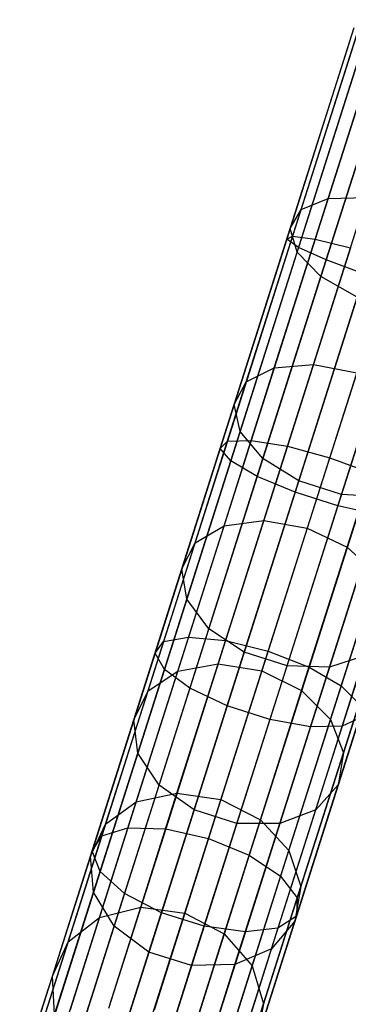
# Model space of a CAD drawing. Extents: x -189 to 189, y -189 to 189.
# Tile 50 of 256: x -55 to -52, y -169 to -160. Entities that reach past the tile are written whole.
import ezdxf

# ---------------------------------------------------------------- set-up
doc = ezdxf.new("R2010")
doc.units = 0
doc.header["$LTSCALE"] = 25.4
doc.layers.get('0').update_dxf_attribs({"linetype": 'CONTINUOUS'})

# ---------------------------------------------------------------- blocks, each defined once
blk = doc.blocks.new('CAMELEON-KENAI-C-12244_STL')
at = {"color": 0}
for p, q in [((-52.2333, -161.8464, -156.4614), (-51.7056, -160.1875, -157.3029)), ((-52.2333, -161.8464, -156.4614), (-51.7056, -160.1875, -157.3029)), ((-51.9935, -160.2633, -9.3955), (-52.6173, -162.2243, -9.5011)), ((-51.9935, -160.2633, -9.3955), (-52.6173, -162.2243, -9.5011)), ((-51.952, -160.2765, -9.809), (-52.5631, -162.1972, -9.9124)), ((-51.952, -160.2765, -9.809), (-52.5631, -162.1972, -9.9124)), ((-51.871, -160.3022, -9), (-52.5071, -162.3018, -9.1077)), ((-51.871, -160.3022, -9), (-52.5071, -162.3018, -9.1077)), ((-52.4838, -161.948, -156.7774), (-51.9462, -160.2582, -157.6346)), ((-52.4838, -161.948, -156.7774), (-51.9462, -160.2582, -157.6346)), ((-52.5854, -162.1239, -157.1402), (-52.0365, -160.3986, -158.0154)), ((-52.5854, -162.1239, -157.1402), (-52.0365, -160.3986, -158.0154)), ((-51.7539, -160.3395, -10.1691), (-52.3538, -162.2251, -10.2707)), ((-51.7539, -160.3395, -10.1691), (-52.3538, -162.2251, -10.2707)), ((-51.6059, -160.3866, -8.691), (-52.2516, -162.4164, -8.8003)), ((-51.6059, -160.3866, -8.691), (-52.2516, -162.4164, -8.8003)), ((-52.5204, -162.3436, -157.4872), (-51.9608, -160.5844, -158.3797)), ((-52.5204, -162.3436, -157.4872), (-51.9608, -160.5844, -158.3797)), ((-52.3002, -162.5692, -157.7584), (-51.7321, -160.7835, -158.6642)), ((-52.3002, -162.5692, -157.7584), (-51.7321, -160.7835, -158.6642)), ((-52.7329, -163.4169, -155.4502), (-52.2333, -161.8464, -156.4614)), ((-52.7329, -163.4169, -155.4502), (-52.2333, -161.8464, -156.4614)), ((-52.4838, -161.948, -156.7774), (-52.2333, -161.8464, -156.4614)), ((-52.4838, -161.948, -156.7774), (-52.2333, -161.8464, -156.4614)), ((-52.3705, -163.3873, -155.2485), (-51.8772, -161.8367, -156.2469)), ((-52.3705, -163.3873, -155.2485), (-51.8772, -161.8367, -156.2469)), ((-52.2333, -161.8464, -156.4614), (-51.8772, -161.8367, -156.2469)), ((-52.2333, -161.8464, -156.4614), (-51.8772, -161.8367, -156.2469)), ((-52.9927, -163.5477, -155.7473), (-52.4838, -161.948, -156.7774)), ((-52.9927, -163.5477, -155.7473), (-52.4838, -161.948, -156.7774)), ((-52.5854, -162.1239, -157.1402), (-52.4838, -161.948, -156.7774)), ((-52.5854, -162.1239, -157.1402), (-52.4838, -161.948, -156.7774)), ((-53.105, -163.7572, -156.0885), (-52.5854, -162.1239, -157.1402)), ((-53.105, -163.7572, -156.0885), (-52.5854, -162.1239, -157.1402)), ((-52.5204, -162.3436, -157.4872), (-52.5854, -162.1239, -157.1402)), ((-52.5204, -162.3436, -157.4872), (-52.5854, -162.1239, -157.1402)), ((-52.6173, -162.2243, -9.5011), (-53.2346, -164.1647, -9.8167)), ((-52.6173, -162.2243, -9.5011), (-53.2346, -164.1647, -9.8167)), ((-52.5631, -162.1972, -9.9124), (-53.1677, -164.0977, -10.2216)), ((-52.5631, -162.1972, -9.9124), (-53.1677, -164.0977, -10.2216)), ((-52.3538, -162.2251, -10.2707), (-52.9473, -164.0908, -10.5742)), ((-52.3538, -162.2251, -10.2707), (-52.9473, -164.0908, -10.5742)), ((-52.6173, -162.2243, -9.5011), (-52.5631, -162.1972, -9.9124)), ((-52.6173, -162.2243, -9.5011), (-52.5631, -162.1972, -9.9124)), ((-52.5071, -162.3018, -9.1077), (-52.6173, -162.2243, -9.5011)), ((-52.5071, -162.3018, -9.1077), (-52.6173, -162.2243, -9.5011)), ((-52.5631, -162.1972, -9.9124), (-52.3538, -162.2251, -10.2707)), ((-52.5631, -162.1972, -9.9124), (-52.3538, -162.2251, -10.2707)), ((-52.3538, -162.2251, -10.2707), (-52.0256, -162.3032, -10.5138)), ((-52.3538, -162.2251, -10.2707), (-52.0256, -162.3032, -10.5138)), ((-52.5071, -162.3018, -9.1077), (-53.1366, -164.2805, -9.4296)), ((-52.5071, -162.3018, -9.1077), (-53.1366, -164.2805, -9.4296)), ((-52.0256, -162.3032, -10.5138), (-52.6116, -164.1454, -10.8135)), ((-52.0256, -162.3032, -10.5138), (-52.6116, -164.1454, -10.8135)), ((-52.2516, -162.4164, -8.8003), (-52.5071, -162.3018, -9.1077)), ((-52.2516, -162.4164, -8.8003), (-52.5071, -162.3018, -9.1077)), ((-53.0502, -164.0091, -156.4148), (-52.5204, -162.3436, -157.4872)), ((-53.0502, -164.0091, -156.4148), (-52.5204, -162.3436, -157.4872)), ((-52.2516, -162.4164, -8.8003), (-52.8905, -164.4248, -9.127)), ((-52.2516, -162.4164, -8.8003), (-52.8905, -164.4248, -9.127)), ((-52.3002, -162.5692, -157.7584), (-52.5204, -162.3436, -157.4872)), ((-52.3002, -162.5692, -157.7584), (-52.5204, -162.3436, -157.4872)), ((-51.8948, -162.548, -8.632), (-52.2516, -162.4164, -8.8003)), ((-51.8948, -162.548, -8.632), (-52.2516, -162.4164, -8.8003)), ((-52.2187, -164.2519, -10.8981), (-51.6353, -162.4181, -10.5998)), ((-52.2187, -164.2519, -10.8981), (-51.6353, -162.4181, -10.5998)), ((-52.838, -164.2598, -156.6698), (-52.3002, -162.5692, -157.7584)), ((-52.838, -164.2598, -156.6698), (-52.3002, -162.5692, -157.7584)), ((-51.8948, -162.548, -8.632), (-52.5389, -164.5728, -8.9614)), ((-51.8948, -162.548, -8.632), (-52.5389, -164.5728, -8.9614)), ((-51.9628, -162.7617, -157.9068), (-52.3002, -162.5692, -157.7584)), ((-51.9628, -162.7617, -157.9068), (-52.3002, -162.5692, -157.7584)), ((-51.4986, -162.6741, -8.632), (-52.1427, -164.6988, -8.9614)), ((-51.4986, -162.6741, -8.632), (-52.1427, -164.6988, -8.9614)), ((-52.505, -164.466, -156.8094), (-51.9628, -162.7617, -157.9068)), ((-52.505, -164.466, -156.8094), (-51.9628, -162.7617, -157.9068)), ((-52.1087, -164.5921, -156.8094), (-51.5666, -162.8878, -157.9068)), ((-52.1087, -164.5921, -156.8094), (-51.5666, -162.8878, -157.9068)), ((-53.1994, -164.8832, -154.2793), (-52.7329, -163.4169, -155.4502)), ((-53.1994, -164.8832, -154.2793), (-52.7329, -163.4169, -155.4502)), ((-52.9927, -163.5477, -155.7473), (-52.7329, -163.4169, -155.4502)), ((-52.9927, -163.5477, -155.7473), (-52.7329, -163.4169, -155.4502)), ((-52.8311, -164.8351, -154.0925), (-52.3705, -163.3873, -155.2485)), ((-52.8311, -164.8351, -154.0925), (-52.3705, -163.3873, -155.2485)), ((-52.7329, -163.4169, -155.4502), (-52.3705, -163.3873, -155.2485)), ((-52.7329, -163.4169, -155.4502), (-52.3705, -163.3873, -155.2485)), ((-52.3705, -163.3873, -155.2485), (-51.9681, -163.464, -155.1772)), ((-52.3705, -163.3873, -155.2485), (-51.9681, -163.464, -155.1772)), ((-51.9681, -163.464, -155.1772), (-52.4266, -164.9053, -154.0264)), ((-51.9681, -163.464, -155.1772), (-52.4266, -164.9053, -154.0264)), ((-53.4679, -165.0414, -154.5547), (-52.9927, -163.5477, -155.7473)), ((-53.4679, -165.0414, -154.5547), (-52.9927, -163.5477, -155.7473)), ((-53.105, -163.7572, -156.0885), (-52.9927, -163.5477, -155.7473)), ((-53.105, -163.7572, -156.0885), (-52.9927, -163.5477, -155.7473)), ((-52.0559, -165.0817, -154.0925), (-51.5953, -163.6339, -155.2485)), ((-52.0559, -165.0817, -154.0925), (-51.5953, -163.6339, -155.2485)), ((-53.5901, -165.2822, -154.8708), (-53.105, -163.7572, -156.0885)), ((-53.5901, -165.2822, -154.8708), (-53.105, -163.7572, -156.0885)), ((-53.0502, -164.0091, -156.4148), (-53.105, -163.7572, -156.0885)), ((-53.0502, -164.0091, -156.4148), (-53.105, -163.7572, -156.0885)), ((-53.5449, -165.5641, -155.1732), (-53.0502, -164.0091, -156.4148)), ((-53.5449, -165.5641, -155.1732), (-53.0502, -164.0091, -156.4148)), ((-52.838, -164.2598, -156.6698), (-53.0502, -164.0091, -156.4148)), ((-52.838, -164.2598, -156.6698), (-53.0502, -164.0091, -156.4148)), ((-53.2346, -164.1647, -9.8167), (-53.8389, -166.0642, -10.3392)), ((-53.2346, -164.1647, -9.8167), (-53.8389, -166.0642, -10.3392)), ((-53.1677, -164.0977, -10.2216), (-53.7595, -165.9581, -10.7333)), ((-53.1677, -164.0977, -10.2216), (-53.7595, -165.9581, -10.7333)), ((-52.9473, -164.0908, -10.5742), (-53.5283, -165.9172, -11.0766)), ((-52.9473, -164.0908, -10.5742), (-53.5283, -165.9172, -11.0766)), ((-53.2346, -164.1647, -9.8167), (-53.1677, -164.0977, -10.2216)), ((-53.2346, -164.1647, -9.8167), (-53.1677, -164.0977, -10.2216)), ((-53.1366, -164.2805, -9.4296), (-53.2346, -164.1647, -9.8167)), ((-53.1366, -164.2805, -9.4296), (-53.2346, -164.1647, -9.8167)), ((-52.6116, -164.1454, -10.8135), (-53.1853, -165.9486, -11.3095)), ((-52.6116, -164.1454, -10.8135), (-53.1853, -165.9486, -11.3095)), ((-53.1677, -164.0977, -10.2216), (-52.9473, -164.0908, -10.5742)), ((-53.1677, -164.0977, -10.2216), (-52.9473, -164.0908, -10.5742)), ((-52.9473, -164.0908, -10.5742), (-52.6116, -164.1454, -10.8135)), ((-52.9473, -164.0908, -10.5742), (-52.6116, -164.1454, -10.8135)), ((-52.6116, -164.1454, -10.8135), (-52.2187, -164.2519, -10.8981)), ((-52.6116, -164.1454, -10.8135), (-52.2187, -164.2519, -10.8981)), ((-52.7898, -166.047, -11.3919), (-52.2187, -164.2519, -10.8981)), ((-52.7898, -166.047, -11.3919), (-52.2187, -164.2519, -10.8981)), ((-52.2187, -164.2519, -10.8981), (-51.8364, -164.392, -10.8135)), ((-52.2187, -164.2519, -10.8981), (-51.8364, -164.392, -10.8135)), ((-53.1366, -164.2805, -9.4296), (-53.7527, -166.2173, -9.9623)), ((-53.1366, -164.2805, -9.4296), (-53.7527, -166.2173, -9.9623)), ((-53.3402, -165.8383, -155.4095), (-52.838, -164.2598, -156.6698)), ((-53.3402, -165.8383, -155.4095), (-52.838, -164.2598, -156.6698)), ((-52.8905, -164.4248, -9.127), (-53.1366, -164.2805, -9.4296)), ((-52.8905, -164.4248, -9.127), (-53.1366, -164.2805, -9.4296)), ((-52.505, -164.466, -156.8094), (-52.838, -164.2598, -156.6698)), ((-52.505, -164.466, -156.8094), (-52.838, -164.2598, -156.6698)), ((-52.8905, -164.4248, -9.127), (-53.5159, -166.3908, -9.6678)), ((-52.8905, -164.4248, -9.127), (-53.5159, -166.3908, -9.6678)), ((-52.5389, -164.5728, -8.9614), (-52.8905, -164.4248, -9.127)), ((-52.5389, -164.5728, -8.9614), (-52.8905, -164.4248, -9.127)), ((-51.8364, -164.392, -10.8135), (-52.4101, -166.1952, -11.3095)), ((-51.8364, -164.392, -10.8135), (-52.4101, -166.1952, -11.3095)), ((-53.0112, -166.0573, -155.5388), (-52.505, -164.466, -156.8094)), ((-53.0112, -166.0573, -155.5388), (-52.505, -164.466, -156.8094)), ((-52.1087, -164.5921, -156.8094), (-52.505, -164.466, -156.8094)), ((-52.1087, -164.5921, -156.8094), (-52.505, -164.466, -156.8094)), ((-52.5389, -164.5728, -8.9614), (-53.1695, -166.5547, -9.5066)), ((-52.5389, -164.5728, -8.9614), (-53.1695, -166.5547, -9.5066)), ((-52.615, -166.1834, -155.5388), (-52.1087, -164.5921, -156.8094)), ((-52.615, -166.1834, -155.5388), (-52.1087, -164.5921, -156.8094)), ((-52.1427, -164.6988, -8.9614), (-52.5389, -164.5728, -8.9614)), ((-52.1427, -164.6988, -8.9614), (-52.5389, -164.5728, -8.9614)), ((-52.2199, -166.1946, -155.4095), (-51.7178, -164.6162, -156.6698)), ((-52.2199, -166.1946, -155.4095), (-51.7178, -164.6162, -156.6698)), ((-51.531, -164.5414, -10.5742), (-52.112, -166.3678, -11.0766)), ((-51.531, -164.5414, -10.5742), (-52.112, -166.3678, -11.0766)), ((-51.7178, -164.6162, -156.6698), (-52.1087, -164.5921, -156.8094)), ((-51.7178, -164.6162, -156.6698), (-52.1087, -164.5921, -156.8094)), ((-52.1427, -164.6988, -8.9614), (-52.7732, -166.6808, -9.5066)), ((-52.1427, -164.6988, -8.9614), (-52.7732, -166.6808, -9.5066)), ((-51.7703, -164.7811, -9.127), (-52.1427, -164.6988, -8.9614)), ((-51.7703, -164.7811, -9.127), (-52.1427, -164.6988, -8.9614)), ((-51.7703, -164.7811, -9.127), (-52.3957, -166.7472, -9.6678)), ((-51.7703, -164.7811, -9.127), (-52.3957, -166.7472, -9.6678)), ((-51.486, -164.8055, -9.4296), (-52.1022, -166.7423, -9.9623)), ((-51.486, -164.8055, -9.4296), (-52.1022, -166.7423, -9.9623)), ((-53.6281, -166.2308, -152.9607), (-53.1994, -164.8832, -154.2793)), ((-53.6281, -166.2308, -152.9607), (-53.1994, -164.8832, -154.2793)), ((-53.4679, -165.0414, -154.5547), (-53.1994, -164.8832, -154.2793)), ((-53.4679, -165.0414, -154.5547), (-53.1994, -164.8832, -154.2793)), ((-53.2543, -166.1656, -152.7905), (-52.8311, -164.8351, -154.0925)), ((-53.2543, -166.1656, -152.7905), (-52.8311, -164.8351, -154.0925)), ((-53.1994, -164.8832, -154.2793), (-52.8311, -164.8351, -154.0925)), ((-53.1994, -164.8832, -154.2793), (-52.8311, -164.8351, -154.0925)), ((-52.8311, -164.8351, -154.0925), (-52.4266, -164.9053, -154.0264)), ((-52.8311, -164.8351, -154.0925), (-52.4266, -164.9053, -154.0264)), ((-52.4266, -164.9053, -154.0264), (-52.8479, -166.2298, -152.7303)), ((-52.4266, -164.9053, -154.0264), (-52.8479, -166.2298, -152.7303)), ((-52.4266, -164.9053, -154.0264), (-52.0559, -165.0817, -154.0925)), ((-52.4266, -164.9053, -154.0264), (-52.0559, -165.0817, -154.0925)), ((-53.9046, -166.4141, -153.2114), (-53.4679, -165.0414, -154.5547)), ((-53.9046, -166.4141, -153.2114), (-53.4679, -165.0414, -154.5547)), ((-53.5901, -165.2822, -154.8708), (-53.4679, -165.0414, -154.5547)), ((-53.5901, -165.2822, -154.8708), (-53.4679, -165.0414, -154.5547)), ((-52.4791, -166.4122, -152.7905), (-52.0559, -165.0817, -154.0925)), ((-52.4791, -166.4122, -152.7905), (-52.0559, -165.0817, -154.0925)), ((-52.0559, -165.0817, -154.0925), (-51.783, -165.3338, -154.2793)), ((-52.0559, -165.0817, -154.0925), (-51.783, -165.3338, -154.2793)), ((-54.036, -166.6837, -153.4994), (-53.5901, -165.2822, -154.8708)), ((-54.036, -166.6837, -153.4994), (-53.5901, -165.2822, -154.8708)), ((-53.5449, -165.5641, -155.1732), (-53.5901, -165.2822, -154.8708)), ((-53.5449, -165.5641, -155.1732), (-53.5901, -165.2822, -154.8708)), ((-52.2117, -166.6814, -152.9607), (-51.783, -165.3338, -154.2793)), ((-52.2117, -166.6814, -152.9607), (-51.783, -165.3338, -154.2793)), ((-53.9996, -166.9932, -153.7748), (-53.5449, -165.5641, -155.1732)), ((-53.9996, -166.9932, -153.7748), (-53.5449, -165.5641, -155.1732)), ((-53.3402, -165.8383, -155.4095), (-53.5449, -165.5641, -155.1732)), ((-53.3402, -165.8383, -155.4095), (-53.5449, -165.5641, -155.1732)), ((-52.092, -166.9907, -153.2114), (-51.6553, -165.618, -154.5547)), ((-52.092, -166.9907, -153.2114), (-51.6553, -165.618, -154.5547)), ((-53.8016, -167.2889, -153.99), (-53.3402, -165.8383, -155.4095)), ((-53.8016, -167.2889, -153.99), (-53.3402, -165.8383, -155.4095)), ((-53.0112, -166.0573, -155.5388), (-53.3402, -165.8383, -155.4095)), ((-53.0112, -166.0573, -155.5388), (-53.3402, -165.8383, -155.4095)), ((-52.1405, -167.2867, -153.4994), (-51.6947, -165.8852, -154.8708)), ((-52.1405, -167.2867, -153.4994), (-51.6947, -165.8852, -154.8708)), ((-53.7595, -165.9581, -10.7333), (-54.3323, -167.7587, -11.4422)), ((-53.7595, -165.9581, -10.7333), (-54.3323, -167.7587, -11.4422)), ((-53.5283, -165.9172, -11.0766), (-54.0907, -167.6849, -11.7724)), ((-53.5283, -165.9172, -11.0766), (-54.0907, -167.6849, -11.7724)), ((-53.8389, -166.0642, -10.3392), (-53.7595, -165.9581, -10.7333)), ((-53.8389, -166.0642, -10.3392), (-53.7595, -165.9581, -10.7333)), ((-53.7595, -165.9581, -10.7333), (-53.5283, -165.9172, -11.0766)), ((-53.7595, -165.9581, -10.7333), (-53.5283, -165.9172, -11.0766)), ((-53.1853, -165.9486, -11.3095), (-53.7405, -167.694, -11.9966)), ((-53.1853, -165.9486, -11.3095), (-53.7405, -167.694, -11.9966)), ((-53.5283, -165.9172, -11.0766), (-53.1853, -165.9486, -11.3095)), ((-53.5283, -165.9172, -11.0766), (-53.1853, -165.9486, -11.3095)), ((-53.1853, -165.9486, -11.3095), (-52.7898, -166.047, -11.3919)), ((-53.1853, -165.9486, -11.3095), (-52.7898, -166.047, -11.3919)), ((-53.8389, -166.0642, -10.3392), (-54.4237, -167.9027, -11.0629)), ((-53.8389, -166.0642, -10.3392), (-54.4237, -167.9027, -11.0629)), ((-53.7527, -166.2173, -9.9623), (-53.8389, -166.0642, -10.3392)), ((-53.7527, -166.2173, -9.9623), (-53.8389, -166.0642, -10.3392)), ((-53.4764, -167.5197, -154.1077), (-53.0112, -166.0573, -155.5388)), ((-53.4764, -167.5197, -154.1077), (-53.0112, -166.0573, -155.5388)), ((-53.3425, -167.7845, -12.0759), (-52.7898, -166.047, -11.3919)), ((-53.3425, -167.7845, -12.0759), (-52.7898, -166.047, -11.3919)), ((-52.615, -166.1834, -155.5388), (-53.0112, -166.0573, -155.5388)), ((-52.615, -166.1834, -155.5388), (-53.0112, -166.0573, -155.5388)), ((-52.7898, -166.047, -11.3919), (-52.4101, -166.1952, -11.3095)), ((-52.7898, -166.047, -11.3919), (-52.4101, -166.1952, -11.3095)), ((-53.636, -167.3655, -151.3555), (-53.2543, -166.1656, -152.7905)), ((-53.636, -167.3655, -151.3555), (-53.2543, -166.1656, -152.7905)), ((-53.6281, -166.2308, -152.9607), (-53.2543, -166.1656, -152.7905)), ((-53.6281, -166.2308, -152.9607), (-53.2543, -166.1656, -152.7905)), ((-53.2543, -166.1656, -152.7905), (-52.8479, -166.2298, -152.7303)), ((-53.2543, -166.1656, -152.7905), (-52.8479, -166.2298, -152.7303)), ((-52.349, -167.5182, -153.7748), (-51.8944, -166.0892, -155.1732)), ((-52.349, -167.5182, -153.7748), (-51.8944, -166.0892, -155.1732)), ((-51.8944, -166.0892, -155.1732), (-52.2199, -166.1946, -155.4095)), ((-51.8944, -166.0892, -155.1732), (-52.2199, -166.1946, -155.4095)), ((-53.7527, -166.2173, -9.9623), (-54.3491, -168.0919, -10.7003)), ((-53.7527, -166.2173, -9.9623), (-54.3491, -168.0919, -10.7003)), ((-54.0147, -167.4461, -151.5073), (-53.6281, -166.2308, -152.9607)), ((-54.0147, -167.4461, -151.5073), (-53.6281, -166.2308, -152.9607)), ((-53.9046, -166.4141, -153.2114), (-53.6281, -166.2308, -152.9607)), ((-53.9046, -166.4141, -153.2114), (-53.6281, -166.2308, -152.9607)), ((-53.5159, -166.3908, -9.6678), (-53.7527, -166.2173, -9.9623)), ((-53.5159, -166.3908, -9.6678), (-53.7527, -166.2173, -9.9623)), ((-52.8479, -166.2298, -152.7303), (-53.2279, -167.4243, -151.3018)), ((-52.8479, -166.2298, -152.7303), (-53.2279, -167.4243, -151.3018)), ((-53.0802, -167.6458, -154.1077), (-52.615, -166.1834, -155.5388)), ((-53.0802, -167.6458, -154.1077), (-52.615, -166.1834, -155.5388)), ((-52.4101, -166.1952, -11.3095), (-52.9654, -167.9406, -11.9966)), ((-52.4101, -166.1952, -11.3095), (-52.9654, -167.9406, -11.9966)), ((-52.8479, -166.2298, -152.7303), (-52.4791, -166.4122, -152.7905)), ((-52.8479, -166.2298, -152.7303), (-52.4791, -166.4122, -152.7905)), ((-52.6814, -167.6452, -153.99), (-52.2199, -166.1946, -155.4095)), ((-52.6814, -167.6452, -153.99), (-52.2199, -166.1946, -155.4095)), ((-52.2199, -166.1946, -155.4095), (-52.615, -166.1834, -155.5388)), ((-52.2199, -166.1946, -155.4095), (-52.615, -166.1834, -155.5388)), ((-52.4101, -166.1952, -11.3095), (-52.112, -166.3678, -11.0766)), ((-52.4101, -166.1952, -11.3095), (-52.112, -166.3678, -11.0766)), ((-54.2984, -167.652, -151.731), (-53.9046, -166.4141, -153.2114)), ((-54.2984, -167.652, -151.731), (-53.9046, -166.4141, -153.2114)), ((-53.5159, -166.3908, -9.6678), (-54.1213, -168.2937, -10.4169)), ((-53.5159, -166.3908, -9.6678), (-54.1213, -168.2937, -10.4169)), ((-54.036, -166.6837, -153.4994), (-53.9046, -166.4141, -153.2114)), ((-54.036, -166.6837, -153.4994), (-53.9046, -166.4141, -153.2114)), ((-53.1695, -166.5547, -9.5066), (-53.5159, -166.3908, -9.6678)), ((-53.1695, -166.5547, -9.5066), (-53.5159, -166.3908, -9.6678)), ((-52.8609, -167.6122, -151.3555), (-52.4791, -166.4122, -152.7905)), ((-52.8609, -167.6122, -151.3555), (-52.4791, -166.4122, -152.7905)), ((-52.112, -166.3678, -11.0766), (-52.6743, -168.1355, -11.7724)), ((-52.112, -166.3678, -11.0766), (-52.6743, -168.1355, -11.7724)), ((-52.4791, -166.4122, -152.7905), (-52.2117, -166.6814, -152.9607)), ((-52.4791, -166.4122, -152.7905), (-52.2117, -166.6814, -152.9607)), ((-52.112, -166.3678, -11.0766), (-51.9469, -166.5347, -10.7333)), ((-52.112, -166.3678, -11.0766), (-51.9469, -166.5347, -10.7333)), ((-51.9469, -166.5347, -10.7333), (-52.5197, -168.3354, -11.4422)), ((-51.9469, -166.5347, -10.7333), (-52.5197, -168.3354, -11.4422)), ((-53.1695, -166.5547, -9.5066), (-53.7798, -168.4731, -10.2618)), ((-53.1695, -166.5547, -9.5066), (-53.7798, -168.4731, -10.2618)), ((-52.7732, -166.6808, -9.5066), (-53.1695, -166.5547, -9.5066)), ((-52.7732, -166.6808, -9.5066), (-53.1695, -166.5547, -9.5066)), ((-54.438, -167.9477, -151.9879), (-54.036, -166.6837, -153.4994)), ((-54.438, -167.9477, -151.9879), (-54.036, -166.6837, -153.4994)), ((-53.9996, -166.9932, -153.7748), (-54.036, -166.6837, -153.4994)), ((-53.9996, -166.9932, -153.7748), (-54.036, -166.6837, -153.4994)), ((-52.7732, -166.6808, -9.5066), (-53.3835, -168.5992, -10.2618)), ((-52.7732, -166.6808, -9.5066), (-53.3835, -168.5992, -10.2618)), ((-52.3957, -166.7472, -9.6678), (-52.7732, -166.6808, -9.5066)), ((-52.3957, -166.7472, -9.6678), (-52.7732, -166.6808, -9.5066)), ((-52.5983, -167.8967, -151.5073), (-52.2117, -166.6814, -152.9607)), ((-52.5983, -167.8967, -151.5073), (-52.2117, -166.6814, -152.9607)), ((-51.9434, -166.6672, -10.3392), (-52.5283, -168.5057, -11.0629)), ((-51.9434, -166.6672, -10.3392), (-52.5283, -168.5057, -11.0629)), ((-52.2117, -166.6814, -152.9607), (-52.092, -166.9907, -153.2114)), ((-52.2117, -166.6814, -152.9607), (-52.092, -166.9907, -153.2114)), ((-51.9434, -166.6672, -10.3392), (-52.1022, -166.7423, -9.9623)), ((-51.9434, -166.6672, -10.3392), (-52.1022, -166.7423, -9.9623)), ((-52.3957, -166.7472, -9.6678), (-53.0011, -168.6501, -10.4169)), ((-52.3957, -166.7472, -9.6678), (-53.0011, -168.6501, -10.4169)), ((-52.1022, -166.7423, -9.9623), (-52.6986, -168.617, -10.7003)), ((-52.1022, -166.7423, -9.9623), (-52.6986, -168.617, -10.7003)), ((-52.1022, -166.7423, -9.9623), (-52.3957, -166.7472, -9.6678)), ((-52.1022, -166.7423, -9.9623), (-52.3957, -166.7472, -9.6678)), ((-54.4095, -168.282, -152.2335), (-53.9996, -166.9932, -153.7748)), ((-54.4095, -168.282, -152.2335), (-53.9996, -166.9932, -153.7748)), ((-53.8016, -167.2889, -153.99), (-53.9996, -166.9932, -153.7748)), ((-53.8016, -167.2889, -153.99), (-53.9996, -166.9932, -153.7748)), ((-52.4858, -168.2286, -151.731), (-52.092, -166.9907, -153.2114)), ((-52.4858, -168.2286, -151.731), (-52.092, -166.9907, -153.2114)), ((-52.092, -166.9907, -153.2114), (-52.1405, -167.2867, -153.4994)), ((-52.092, -166.9907, -153.2114), (-52.1405, -167.2867, -153.4994)), ((-54.2178, -168.5971, -152.4255), (-53.8016, -167.2889, -153.99)), ((-54.2178, -168.5971, -152.4255), (-53.8016, -167.2889, -153.99)), ((-54.0147, -167.4461, -151.5073), (-53.636, -167.3655, -151.3555)), ((-54.0147, -167.4461, -151.5073), (-53.636, -167.3655, -151.3555)), ((-53.9724, -168.4229, -149.8019), (-53.636, -167.3655, -151.3555)), ((-53.9724, -168.4229, -149.8019), (-53.636, -167.3655, -151.3555)), ((-53.4764, -167.5197, -154.1077), (-53.8016, -167.2889, -153.99)), ((-53.4764, -167.5197, -154.1077), (-53.8016, -167.2889, -153.99)), ((-53.636, -167.3655, -151.3555), (-53.2279, -167.4243, -151.3018)), ((-53.636, -167.3655, -151.3555), (-53.2279, -167.4243, -151.3018)), ((-52.5426, -168.5506, -151.9879), (-52.1405, -167.2867, -153.4994)), ((-52.5426, -168.5506, -151.9879), (-52.1405, -167.2867, -153.4994)), ((-52.1405, -167.2867, -153.4994), (-52.349, -167.5182, -153.7748)), ((-52.1405, -167.2867, -153.4994), (-52.349, -167.5182, -153.7748)), ((-54.3554, -168.517, -149.9339), (-54.0147, -167.4461, -151.5073)), ((-54.3554, -168.517, -149.9339), (-54.0147, -167.4461, -151.5073)), ((-54.2984, -167.652, -151.731), (-54.0147, -167.4461, -151.5073)), ((-54.2984, -167.652, -151.731), (-54.0147, -167.4461, -151.5073)), ((-53.2279, -167.4243, -151.3018), (-53.5627, -168.4768, -149.7553)), ((-53.2279, -167.4243, -151.3018), (-53.5627, -168.4768, -149.7553)), ((-53.2279, -167.4243, -151.3018), (-52.8609, -167.6122, -151.3555)), ((-53.2279, -167.4243, -151.3018), (-52.8609, -167.6122, -151.3555)), ((-53.896, -168.8386, -152.5305), (-53.4764, -167.5197, -154.1077)), ((-53.896, -168.8386, -152.5305), (-53.4764, -167.5197, -154.1077)), ((-53.0802, -167.6458, -154.1077), (-53.4764, -167.5197, -154.1077)), ((-53.0802, -167.6458, -154.1077), (-53.4764, -167.5197, -154.1077)), ((-52.759, -168.807, -152.2335), (-52.349, -167.5182, -153.7748)), ((-52.759, -168.807, -152.2335), (-52.349, -167.5182, -153.7748)), ((-52.349, -167.5182, -153.7748), (-52.6814, -167.6452, -153.99)), ((-52.349, -167.5182, -153.7748), (-52.6814, -167.6452, -153.99)), ((-53.1972, -168.6695, -149.8019), (-52.8609, -167.6122, -151.3555)), ((-53.1972, -168.6695, -149.8019), (-52.8609, -167.6122, -151.3555)), ((-52.8609, -167.6122, -151.3555), (-52.5983, -167.8967, -151.5073)), ((-52.8609, -167.6122, -151.3555), (-52.5983, -167.8967, -151.5073)), ((-54.6454, -168.7428, -150.1282), (-54.2984, -167.652, -151.731)), ((-54.6454, -168.7428, -150.1282), (-54.2984, -167.652, -151.731)), ((-54.0907, -167.6849, -11.7724), (-54.6285, -169.3755, -12.6545)), ((-54.0907, -167.6849, -11.7724), (-54.6285, -169.3755, -12.6545)), ((-54.438, -167.9477, -151.9879), (-54.2984, -167.652, -151.731)), ((-54.438, -167.9477, -151.9879), (-54.2984, -167.652, -151.731)), ((-54.3323, -167.7587, -11.4422), (-54.0907, -167.6849, -11.7724)), ((-54.3323, -167.7587, -11.4422), (-54.0907, -167.6849, -11.7724)), ((-53.7405, -167.694, -11.9966), (-54.2716, -169.3633, -12.8675)), ((-53.7405, -167.694, -11.9966), (-54.2716, -169.3633, -12.8675)), ((-54.0907, -167.6849, -11.7724), (-53.7405, -167.694, -11.9966)), ((-54.0907, -167.6849, -11.7724), (-53.7405, -167.694, -11.9966)), ((-53.7405, -167.694, -11.9966), (-53.3425, -167.7845, -12.0759)), ((-53.7405, -167.694, -11.9966), (-53.3425, -167.7845, -12.0759)), ((-53.4997, -168.9646, -152.5305), (-53.0802, -167.6458, -154.1077)), ((-53.4997, -168.9646, -152.5305), (-53.0802, -167.6458, -154.1077)), ((-53.0976, -168.9535, -152.4255), (-52.6814, -167.6452, -153.99)), ((-53.0976, -168.9535, -152.4255), (-52.6814, -167.6452, -153.99)), ((-52.6814, -167.6452, -153.99), (-53.0802, -167.6458, -154.1077)), ((-52.6814, -167.6452, -153.99), (-53.0802, -167.6458, -154.1077)), ((-54.3323, -167.7587, -11.4422), (-54.8802, -169.4808, -12.3407)), ((-54.3323, -167.7587, -11.4422), (-54.8802, -169.4808, -12.3407)), ((-54.4237, -167.9027, -11.0629), (-54.3323, -167.7587, -11.4422)), ((-54.4237, -167.9027, -11.0629), (-54.3323, -167.7587, -11.4422)), ((-53.8711, -169.4462, -12.9429), (-53.3425, -167.7845, -12.0759)), ((-53.8711, -169.4462, -12.9429), (-53.3425, -167.7845, -12.0759)), ((-53.3425, -167.7845, -12.0759), (-52.9654, -167.9406, -11.9966)), ((-53.3425, -167.7845, -12.0759), (-52.9654, -167.9406, -11.9966)), ((-54.4237, -167.9027, -11.0629), (-54.9831, -169.661, -11.9804)), ((-54.4237, -167.9027, -11.0629), (-54.9831, -169.661, -11.9804)), ((-54.3491, -168.0919, -10.7003), (-54.4237, -167.9027, -11.0629)), ((-54.3491, -168.0919, -10.7003), (-54.4237, -167.9027, -11.0629)), ((-52.939, -168.9675, -149.9339), (-52.5983, -167.8967, -151.5073)), ((-52.939, -168.9675, -149.9339), (-52.5983, -167.8967, -151.5073)), ((-52.5983, -167.8967, -151.5073), (-52.4858, -168.2286, -151.731)), ((-52.5983, -167.8967, -151.5073), (-52.4858, -168.2286, -151.731)), ((-54.7923, -169.0614, -150.3514), (-54.438, -167.9477, -151.9879)), ((-54.7923, -169.0614, -150.3514), (-54.438, -167.9477, -151.9879)), ((-54.4095, -168.282, -152.2335), (-54.438, -167.9477, -151.9879)), ((-54.4095, -168.282, -152.2335), (-54.438, -167.9477, -151.9879)), ((-52.9654, -167.9406, -11.9966), (-53.4964, -169.6099, -12.8675)), ((-52.9654, -167.9406, -11.9966), (-53.4964, -169.6099, -12.8675)), ((-52.9654, -167.9406, -11.9966), (-52.6743, -168.1355, -11.7724)), ((-52.9654, -167.9406, -11.9966), (-52.6743, -168.1355, -11.7724)), ((-54.3491, -168.0919, -10.7003), (-54.9194, -169.8848, -11.6357)), ((-54.3491, -168.0919, -10.7003), (-54.9194, -169.8848, -11.6357)), ((-54.1213, -168.2937, -10.4169), (-54.3491, -168.0919, -10.7003)), ((-54.1213, -168.2937, -10.4169), (-54.3491, -168.0919, -10.7003)), ((-52.6743, -168.1355, -11.7724), (-53.2121, -169.8261, -12.6545)), ((-52.6743, -168.1355, -11.7724), (-53.2121, -169.8261, -12.6545)), ((-52.6743, -168.1355, -11.7724), (-52.5197, -168.3354, -11.4422)), ((-52.6743, -168.1355, -11.7724), (-52.5197, -168.3354, -11.4422)), ((-52.8328, -169.3194, -150.1282), (-52.4858, -168.2286, -151.731)), ((-52.8328, -169.3194, -150.1282), (-52.4858, -168.2286, -151.731)), ((-52.4858, -168.2286, -151.731), (-52.5426, -168.5506, -151.9879)), ((-52.4858, -168.2286, -151.731), (-52.5426, -168.5506, -151.9879)), ((-54.7708, -169.4176, -150.5649), (-54.4095, -168.282, -152.2335)), ((-54.7708, -169.4176, -150.5649), (-54.4095, -168.282, -152.2335)), ((-54.1213, -168.2937, -10.4169), (-54.7002, -170.1136, -11.3664)), ((-54.1213, -168.2937, -10.4169), (-54.7002, -170.1136, -11.3664)), ((-54.2178, -168.5971, -152.4255), (-54.4095, -168.282, -152.2335)), ((-54.2178, -168.5971, -152.4255), (-54.4095, -168.282, -152.2335)), ((-53.7798, -168.4731, -10.2618), (-54.1213, -168.2937, -10.4169)), ((-53.7798, -168.4731, -10.2618), (-54.1213, -168.2937, -10.4169)), ((-52.5197, -168.3354, -11.4422), (-53.0676, -170.0575, -12.3407)), ((-52.5197, -168.3354, -11.4422), (-53.0676, -170.0575, -12.3407)), ((-52.5197, -168.3354, -11.4422), (-52.5283, -168.5057, -11.0629)), ((-52.5197, -168.3354, -11.4422), (-52.5283, -168.5057, -11.0629)), ((-54.3554, -168.517, -149.9339), (-53.9724, -168.4229, -149.8019)), ((-54.3554, -168.517, -149.9339), (-53.9724, -168.4229, -149.8019)), ((-54.26, -169.327, -148.1453), (-53.9724, -168.4229, -149.8019)), ((-54.26, -169.327, -148.1453), (-53.9724, -168.4229, -149.8019)), ((-53.9724, -168.4229, -149.8019), (-53.5627, -168.4768, -149.7553)), ((-53.9724, -168.4229, -149.8019), (-53.5627, -168.4768, -149.7553)), ((-54.6467, -169.4326, -148.256), (-54.3554, -168.517, -149.9339)), ((-54.6467, -169.4326, -148.256), (-54.3554, -168.517, -149.9339)), ((-54.6454, -168.7428, -150.1282), (-54.3554, -168.517, -149.9339)), ((-54.6454, -168.7428, -150.1282), (-54.3554, -168.517, -149.9339)), ((-53.7798, -168.4731, -10.2618), (-54.3634, -170.3078, -11.2191)), ((-53.7798, -168.4731, -10.2618), (-54.3634, -170.3078, -11.2191)), ((-53.5627, -168.4768, -149.7553), (-53.8491, -169.3768, -148.1061)), ((-53.5627, -168.4768, -149.7553), (-53.8491, -169.3768, -148.1061)), ((-53.3835, -168.5992, -10.2618), (-53.7798, -168.4731, -10.2618)), ((-53.3835, -168.5992, -10.2618), (-53.7798, -168.4731, -10.2618)), ((-53.5627, -168.4768, -149.7553), (-53.1972, -168.6695, -149.8019)), ((-53.5627, -168.4768, -149.7553), (-53.1972, -168.6695, -149.8019)), ((-52.5283, -168.5057, -11.0629), (-53.0876, -170.2639, -11.9804)), ((-52.5283, -168.5057, -11.0629), (-53.0876, -170.2639, -11.9804)), ((-52.8969, -169.6644, -150.3514), (-52.5426, -168.5506, -151.9879)), ((-52.8969, -169.6644, -150.3514), (-52.5426, -168.5506, -151.9879)), ((-52.5426, -168.5506, -151.9879), (-52.759, -168.807, -152.2335)), ((-52.5426, -168.5506, -151.9879), (-52.759, -168.807, -152.2335)), ((-52.5283, -168.5057, -11.0629), (-52.6986, -168.617, -10.7003)), ((-52.5283, -168.5057, -11.0629), (-52.6986, -168.617, -10.7003)), ((-54.5845, -169.7498, -150.7317), (-54.2178, -168.5971, -152.4255)), ((-54.5845, -169.7498, -150.7317), (-54.2178, -168.5971, -152.4255)), ((-53.896, -168.8386, -152.5305), (-54.2178, -168.5971, -152.4255)), ((-53.896, -168.8386, -152.5305), (-54.2178, -168.5971, -152.4255)), ((-53.3835, -168.5992, -10.2618), (-53.9671, -170.4339, -11.2191)), ((-53.3835, -168.5992, -10.2618), (-53.9671, -170.4339, -11.2191)), ((-53.0011, -168.6501, -10.4169), (-53.3835, -168.5992, -10.2618)), ((-53.0011, -168.6501, -10.4169), (-53.3835, -168.5992, -10.2618)), ((-52.6986, -168.617, -10.7003), (-53.2689, -170.4099, -11.6357)), ((-52.6986, -168.617, -10.7003), (-53.2689, -170.4099, -11.6357)), ((-52.6986, -168.617, -10.7003), (-53.0011, -168.6501, -10.4169)), ((-52.6986, -168.617, -10.7003), (-53.0011, -168.6501, -10.4169)), ((-53.0011, -168.6501, -10.4169), (-53.58, -170.47, -11.3664)), ((-53.0011, -168.6501, -10.4169), (-53.58, -170.47, -11.3664)), ((-53.4848, -169.5736, -148.1453), (-53.1972, -168.6695, -149.8019)), ((-53.4848, -169.5736, -148.1453), (-53.1972, -168.6695, -149.8019)), ((-53.1972, -168.6695, -149.8019), (-52.939, -168.9675, -149.9339)), ((-53.1972, -168.6695, -149.8019), (-52.939, -168.9675, -149.9339)), ((-54.9421, -169.6756, -148.4191), (-54.6454, -168.7428, -150.1282)), ((-54.9421, -169.6756, -148.4191), (-54.6454, -168.7428, -150.1282)), ((-54.7923, -169.0614, -150.3514), (-54.6454, -168.7428, -150.1282)), ((-54.7923, -169.0614, -150.3514), (-54.6454, -168.7428, -150.1282)), ((-53.1203, -169.9427, -150.5649), (-52.759, -168.807, -152.2335)), ((-53.1203, -169.9427, -150.5649), (-52.759, -168.807, -152.2335)), ((-52.759, -168.807, -152.2335), (-53.0976, -168.9535, -152.4255)), ((-52.759, -168.807, -152.2335), (-53.0976, -168.9535, -152.4255)), ((-54.2657, -170.0007, -150.823), (-53.896, -168.8386, -152.5305)), ((-54.2657, -170.0007, -150.823), (-53.896, -168.8386, -152.5305)), ((-53.4997, -168.9646, -152.5305), (-53.896, -168.8386, -152.5305)), ((-53.4997, -168.9646, -152.5305), (-53.896, -168.8386, -152.5305)), ((-53.8694, -170.1267, -150.823), (-53.4997, -168.9646, -152.5305)), ((-53.8694, -170.1267, -150.823), (-53.4997, -168.9646, -152.5305)), ((-53.0976, -168.9535, -152.4255), (-53.4997, -168.9646, -152.5305)), ((-53.0976, -168.9535, -152.4255), (-53.4997, -168.9646, -152.5305)), ((-53.4643, -170.1062, -150.7317), (-53.0976, -168.9535, -152.4255)), ((-53.4643, -170.1062, -150.7317), (-53.0976, -168.9535, -152.4255)), ((-53.2303, -169.8832, -148.256), (-52.939, -168.9675, -149.9339)), ((-53.2303, -169.8832, -148.256), (-52.939, -168.9675, -149.9339)), ((-52.939, -168.9675, -149.9339), (-52.8328, -169.3194, -150.1282)), ((-52.939, -168.9675, -149.9339), (-52.8328, -169.3194, -150.1282)), ((-55.0953, -170.0137, -148.6064), (-54.7923, -169.0614, -150.3514)), ((-55.0953, -170.0137, -148.6064), (-54.7923, -169.0614, -150.3514)), ((-54.7708, -169.4176, -150.5649), (-54.7923, -169.0614, -150.3514)), ((-54.7708, -169.4176, -150.5649), (-54.7923, -169.0614, -150.3514)), ((-53.1295, -170.2522, -148.4191), (-52.8328, -169.3194, -150.1282)), ((-53.1295, -170.2522, -148.4191), (-52.8328, -169.3194, -150.1282)), ((-52.8328, -169.3194, -150.1282), (-52.8969, -169.6644, -150.3514)), ((-52.8328, -169.3194, -150.1282), (-52.8969, -169.6644, -150.3514))]:
    blk.add_line(p, q, dxfattribs=at)

msp = doc.modelspace()

# ---------------------------------------------------------------- block references
at = {"color": 0}
msp.add_blockref('CAMELEON-KENAI-C-12244_STL', (0, 0), dxfattribs=at)

doc.saveas('drawing.dxf')
